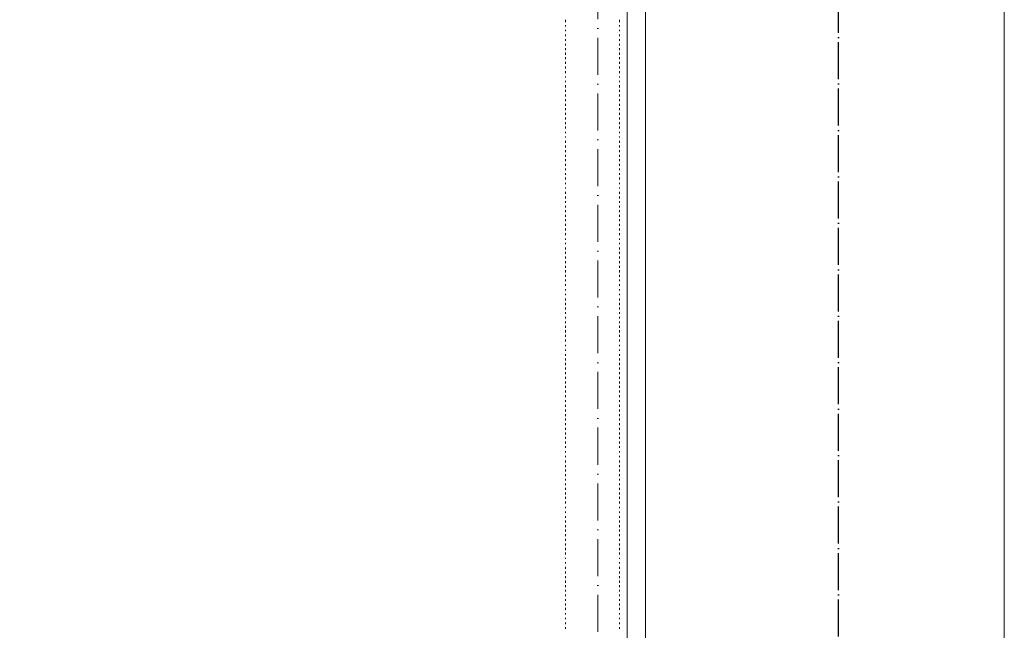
# Model space of a CAD drawing. Header units: centimetres. Extents: x -16053 to 7031, y -7778 to 254.
# Tile 164 of 256: x -4752 to -4113, y -4785 to -4389. Entities that reach past the tile are written whole.
import ezdxf

# ---------------------------------------------------------------- set-up
doc = ezdxf.new("R2010")
doc.units = ezdxf.units.CM
doc.header["$MEASUREMENT"] = 0
doc.linetypes.add('ACAD_ISO04W100', pattern=[30, 24, -3, 0, -3])
doc.linetypes.add('ACAD_ISO10W100', pattern=[18, 12, -3, 0, -3])
doc.layers.get('0').update_dxf_attribs({"linetype": 'CONTINUOUS'})
doc.layers.add('_jte_Uziom fund', color=243, linetype='ACAD_ISO04W100', lineweight=30)
doc.layers.add('ODGROMÓWKA', color=3, linetype='ACAD_ISO10W100', lineweight=13)

msp = doc.modelspace()

# ---------------------------------------------------------------- linework, layer by layer
at = {"color": 8, "linetype": 'Continuous', "lineweight": 15, "true_color": 0x767676}
msp.add_lwpolyline([(-4358.034, -5119.808), (-4346.29, -5119.808), (-4346.29, -325.557), (-4346.29, -313.152), (-6136.402, -313.152), (-6148.641, -313.152), (-6148.641, -855.164), (-6148.641, -842.925), (-9222.248, -842.925), (-9222.248, -855.164)], dxfattribs=at)
at = {"color": 252, "linetype": 'Continuous', "lineweight": 9, "true_color": 0x989898}
msp.add_lwpolyline([(-4363.161, -4848.554), (-4358.034, -4848.554), (-4358.034, -325.557)], dxfattribs=at)
at = {"color": 7, "linetype": 'Continuous', "lineweight": 9}
msp.add_lwpolyline([(-4113.409, -325.723), (-4113.409, -5119.973), (-4113.409, -5119.973)], dxfattribs=at)
at = {"color": 254, "linetype": 'Continuous', "lineweight": 5, "true_color": 0xfdc4fd}
for points in [[(-4398.226, -4390.73), (-4398.226, -4389.407), (-4398.226, -4389.407)], [(-4398.226, -4393.707), (-4398.226, -4392.88), (-4398.226, -4392.88)], [(-4363.161, -4390.73), (-4363.161, -4389.407), (-4363.161, -4389.407)], [(-4363.161, -4393.707), (-4363.161, -4392.88), (-4363.161, -4392.88)], [(-4398.226, -4396.684), (-4398.226, -4395.857), (-4398.226, -4395.857)], [(-4398.226, -4399.992), (-4398.226, -4398.835), (-4398.226, -4398.835)], [(-4363.161, -4396.684), (-4363.161, -4395.857), (-4363.161, -4395.857)], [(-4363.161, -4399.992), (-4363.161, -4398.835), (-4363.161, -4398.835)], [(-4398.226, -4402.969), (-4398.226, -4401.812), (-4398.226, -4401.812)], [(-4398.226, -4405.947), (-4398.226, -4404.789), (-4398.226, -4404.789)], [(-4398.226, -4408.924), (-4398.226, -4407.766), (-4398.226, -4407.766)], [(-4363.161, -4402.969), (-4363.161, -4401.812), (-4363.161, -4401.812)], [(-4363.161, -4405.947), (-4363.161, -4404.789), (-4363.161, -4404.789)], [(-4363.161, -4408.924), (-4363.161, -4407.766), (-4363.161, -4407.766)], [(-4398.226, -4411.901), (-4398.226, -4410.578), (-4398.226, -4410.578)], [(-4398.226, -4414.878), (-4398.226, -4413.555), (-4398.226, -4413.555)], [(-4363.161, -4411.901), (-4363.161, -4410.578), (-4363.161, -4410.578)], [(-4363.161, -4414.878), (-4363.161, -4413.555), (-4363.161, -4413.555)], [(-4398.226, -4417.855), (-4398.226, -4416.532), (-4398.226, -4416.532)], [(-4398.226, -4420.833), (-4398.226, -4419.509), (-4398.226, -4419.509)], [(-4363.161, -4417.855), (-4363.161, -4416.532), (-4363.161, -4416.532)], [(-4363.161, -4420.833), (-4363.161, -4419.509), (-4363.161, -4419.509)], [(-4398.226, -4423.81), (-4398.226, -4422.487), (-4398.226, -4422.487)], [(-4398.226, -4426.787), (-4398.226, -4425.96), (-4398.226, -4425.96)], [(-4363.161, -4423.81), (-4363.161, -4422.487), (-4363.161, -4422.487)], [(-4363.161, -4426.787), (-4363.161, -4425.96), (-4363.161, -4425.96)], [(-4398.226, -4429.764), (-4398.226, -4428.937), (-4398.226, -4428.937)], [(-4398.226, -4433.072), (-4398.226, -4431.749), (-4398.226, -4431.749)], [(-4363.161, -4429.764), (-4363.161, -4428.937), (-4363.161, -4428.937)], [(-4363.161, -4433.072), (-4363.161, -4431.749), (-4363.161, -4431.749)], [(-4398.226, -4436.049), (-4398.226, -4434.726), (-4398.226, -4434.726)], [(-4398.226, -4439.026), (-4398.226, -4437.703), (-4398.226, -4437.703)], [(-4363.161, -4436.049), (-4363.161, -4434.726), (-4363.161, -4434.726)], [(-4363.161, -4439.026), (-4363.161, -4437.703), (-4363.161, -4437.703)], [(-4398.226, -4442.004), (-4398.226, -4440.68), (-4398.226, -4440.68)], [(-4398.226, -4444.981), (-4398.226, -4443.658), (-4398.226, -4443.658)], [(-4363.161, -4442.004), (-4363.161, -4440.68), (-4363.161, -4440.68)], [(-4363.161, -4444.981), (-4363.161, -4443.658), (-4363.161, -4443.658)], [(-4398.226, -4447.958), (-4398.226, -4446.635), (-4398.226, -4446.635)], [(-4398.226, -4450.935), (-4398.226, -4449.612), (-4398.226, -4449.612)], [(-4398.226, -4453.912), (-4398.226, -4452.589), (-4398.226, -4452.589)], [(-4363.161, -4447.958), (-4363.161, -4446.635), (-4363.161, -4446.635)], [(-4363.161, -4450.935), (-4363.161, -4449.612), (-4363.161, -4449.612)], [(-4363.161, -4453.912), (-4363.161, -4452.589), (-4363.161, -4452.589)], [(-4398.226, -4456.89), (-4398.226, -4455.566), (-4398.226, -4455.566)], [(-4398.226, -4459.701), (-4398.226, -4458.543), (-4398.226, -4458.543)], [(-4363.161, -4456.89), (-4363.161, -4455.566), (-4363.161, -4455.566)], [(-4363.161, -4459.701), (-4363.161, -4458.543), (-4363.161, -4458.543)], [(-4398.226, -4462.678), (-4398.226, -4461.851), (-4398.226, -4461.851)], [(-4398.226, -4465.656), (-4398.226, -4464.829), (-4398.226, -4464.829)], [(-4363.161, -4462.678), (-4363.161, -4461.851), (-4363.161, -4461.851)], [(-4363.161, -4465.656), (-4363.161, -4464.829), (-4363.161, -4464.829)], [(-4398.226, -4469.129), (-4398.226, -4467.806), (-4398.226, -4467.806)], [(-4398.226, -4472.106), (-4398.226, -4470.783), (-4398.226, -4470.783)], [(-4363.161, -4469.129), (-4363.161, -4467.806), (-4363.161, -4467.806)], [(-4363.161, -4472.106), (-4363.161, -4470.783), (-4363.161, -4470.783)], [(-4398.226, -4475.083), (-4398.226, -4473.76), (-4398.226, -4473.76)], [(-4398.226, -4478.061), (-4398.226, -4476.737), (-4398.226, -4476.737)], [(-4363.161, -4475.083), (-4363.161, -4473.76), (-4363.161, -4473.76)], [(-4363.161, -4478.061), (-4363.161, -4476.737), (-4363.161, -4476.737)], [(-4398.226, -4480.872), (-4398.226, -4479.715), (-4398.226, -4479.715)], [(-4398.226, -4483.85), (-4398.226, -4482.692), (-4398.226, -4482.692)], [(-4363.161, -4480.872), (-4363.161, -4479.715), (-4363.161, -4479.715)], [(-4363.161, -4483.85), (-4363.161, -4482.692), (-4363.161, -4482.692)], [(-4398.226, -4486.827), (-4398.226, -4485.669), (-4398.226, -4485.669)], [(-4398.226, -4489.804), (-4398.226, -4488.646), (-4398.226, -4488.646)], [(-4363.161, -4486.827), (-4363.161, -4485.669), (-4363.161, -4485.669)], [(-4363.161, -4489.804), (-4363.161, -4488.646), (-4363.161, -4488.646)], [(-4398.226, -4492.781), (-4398.226, -4491.458), (-4398.226, -4491.458)], [(-4398.226, -4495.758), (-4398.226, -4494.931), (-4398.226, -4494.931)], [(-4363.161, -4492.781), (-4363.161, -4491.458), (-4363.161, -4491.458)], [(-4363.161, -4495.758), (-4363.161, -4494.931), (-4363.161, -4494.931)], [(-4398.226, -4498.735), (-4398.226, -4497.908), (-4398.226, -4497.908)], [(-4398.226, -4502.043), (-4398.226, -4500.886), (-4398.226, -4500.886)], [(-4398.226, -4505.021), (-4398.226, -4503.863), (-4398.226, -4503.863)], [(-4363.161, -4498.735), (-4363.161, -4497.908), (-4363.161, -4497.908)], [(-4363.161, -4502.043), (-4363.161, -4500.886), (-4363.161, -4500.886)], [(-4363.161, -4505.021), (-4363.161, -4503.863), (-4363.161, -4503.863)], [(-4398.226, -4507.998), (-4398.226, -4506.84), (-4398.226, -4506.84)], [(-4398.226, -4510.975), (-4398.226, -4509.817), (-4398.226, -4509.817)], [(-4363.161, -4507.998), (-4363.161, -4506.84), (-4363.161, -4506.84)], [(-4363.161, -4510.975), (-4363.161, -4509.817), (-4363.161, -4509.817)], [(-4398.226, -4513.952), (-4398.226, -4512.629), (-4398.226, -4512.629)], [(-4398.226, -4516.929), (-4398.226, -4515.606), (-4398.226, -4515.606)], [(-4363.161, -4513.952), (-4363.161, -4512.629), (-4363.161, -4512.629)], [(-4363.161, -4516.929), (-4363.161, -4515.606), (-4363.161, -4515.606)], [(-4398.226, -4519.906), (-4398.226, -4518.583), (-4398.226, -4518.583)], [(-4398.226, -4522.884), (-4398.226, -4521.56), (-4398.226, -4521.56)], [(-4363.161, -4519.906), (-4363.161, -4518.583), (-4363.161, -4518.583)], [(-4363.161, -4522.884), (-4363.161, -4521.56), (-4363.161, -4521.56)], [(-4398.226, -4525.861), (-4398.226, -4524.538), (-4398.226, -4524.538)], [(-4398.226, -4528.838), (-4398.226, -4527.515), (-4398.226, -4527.515)], [(-4363.161, -4525.861), (-4363.161, -4524.538), (-4363.161, -4524.538)], [(-4363.161, -4528.838), (-4363.161, -4527.515), (-4363.161, -4527.515)], [(-4398.226, -4531.815), (-4398.226, -4530.988), (-4398.226, -4530.988)], [(-4398.226, -4534.792), (-4398.226, -4533.8), (-4398.226, -4533.8)], [(-4363.161, -4531.815), (-4363.161, -4530.988), (-4363.161, -4530.988)], [(-4363.161, -4534.792), (-4363.161, -4533.8), (-4363.161, -4533.8)], [(-4398.226, -4538.1), (-4398.226, -4536.777), (-4398.226, -4536.777)], [(-4398.226, -4541.078), (-4398.226, -4539.754), (-4398.226, -4539.754)], [(-4363.161, -4538.1), (-4363.161, -4536.777), (-4363.161, -4536.777)], [(-4363.161, -4541.078), (-4363.161, -4539.754), (-4363.161, -4539.754)], [(-4398.226, -4544.055), (-4398.226, -4542.732), (-4398.226, -4542.732)], [(-4398.226, -4547.032), (-4398.226, -4545.709), (-4398.226, -4545.709)], [(-4363.161, -4544.055), (-4363.161, -4542.732), (-4363.161, -4542.732)], [(-4363.161, -4547.032), (-4363.161, -4545.709), (-4363.161, -4545.709)], [(-4398.226, -4550.009), (-4398.226, -4548.686), (-4398.226, -4548.686)], [(-4398.226, -4552.986), (-4398.226, -4551.663), (-4398.226, -4551.663)], [(-4398.226, -4555.963), (-4398.226, -4554.64), (-4398.226, -4554.64)], [(-4363.161, -4550.009), (-4363.161, -4548.686), (-4363.161, -4548.686)], [(-4363.161, -4552.986), (-4363.161, -4551.663), (-4363.161, -4551.663)], [(-4363.161, -4555.963), (-4363.161, -4554.64), (-4363.161, -4554.64)], [(-4398.226, -4558.775), (-4398.226, -4557.617), (-4398.226, -4557.617)], [(-4398.226, -4561.752), (-4398.226, -4560.595), (-4398.226, -4560.595)], [(-4363.161, -4558.775), (-4363.161, -4557.617), (-4363.161, -4557.617)], [(-4363.161, -4561.752), (-4363.161, -4560.595), (-4363.161, -4560.595)], [(-4398.226, -4564.73), (-4398.226, -4563.903), (-4398.226, -4563.903)], [(-4398.226, -4567.707), (-4398.226, -4566.88), (-4398.226, -4566.88)], [(-4363.161, -4564.73), (-4363.161, -4563.903), (-4363.161, -4563.903)], [(-4363.161, -4567.707), (-4363.161, -4566.88), (-4363.161, -4566.88)], [(-4398.226, -4571.18), (-4398.226, -4569.857), (-4398.226, -4569.857)], [(-4398.226, -4574.157), (-4398.226, -4572.834), (-4398.226, -4572.834)], [(-4363.161, -4571.18), (-4363.161, -4569.857), (-4363.161, -4569.857)], [(-4363.161, -4574.157), (-4363.161, -4572.834), (-4363.161, -4572.834)], [(-4398.226, -4577.134), (-4398.226, -4575.811), (-4398.226, -4575.811)], [(-4398.226, -4579.946), (-4398.226, -4578.788), (-4398.226, -4578.788)], [(-4363.161, -4577.134), (-4363.161, -4575.811), (-4363.161, -4575.811)], [(-4363.161, -4579.946), (-4363.161, -4578.788), (-4363.161, -4578.788)], [(-4398.226, -4582.923), (-4398.226, -4581.766), (-4398.226, -4581.766)], [(-4398.226, -4585.901), (-4398.226, -4584.743), (-4398.226, -4584.743)], [(-4363.161, -4582.923), (-4363.161, -4581.766), (-4363.161, -4581.766)], [(-4363.161, -4585.901), (-4363.161, -4584.743), (-4363.161, -4584.743)], [(-4398.226, -4588.878), (-4398.226, -4587.72), (-4398.226, -4587.72)], [(-4398.226, -4591.855), (-4398.226, -4590.532), (-4398.226, -4590.532)], [(-4363.161, -4588.878), (-4363.161, -4587.72), (-4363.161, -4587.72)], [(-4363.161, -4591.855), (-4363.161, -4590.532), (-4363.161, -4590.532)], [(-4398.226, -4594.832), (-4398.226, -4593.509), (-4398.226, -4593.509)], [(-4398.226, -4597.809), (-4398.226, -4596.486), (-4398.226, -4596.486)], [(-4363.161, -4594.832), (-4363.161, -4593.509), (-4363.161, -4593.509)], [(-4363.161, -4597.809), (-4363.161, -4596.486), (-4363.161, -4596.486)], [(-4398.226, -4600.786), (-4398.226, -4599.96), (-4398.226, -4599.96)], [(-4398.226, -4603.764), (-4398.226, -4602.937), (-4398.226, -4602.937)], [(-4398.226, -4607.072), (-4398.226, -4605.914), (-4398.226, -4605.914)], [(-4363.161, -4600.786), (-4363.161, -4599.96), (-4363.161, -4599.96)], [(-4363.161, -4603.764), (-4363.161, -4602.937), (-4363.161, -4602.937)], [(-4363.161, -4607.072), (-4363.161, -4605.914), (-4363.161, -4605.914)], [(-4398.226, -4610.049), (-4398.226, -4608.891), (-4398.226, -4608.891)], [(-4398.226, -4613.026), (-4398.226, -4611.703), (-4398.226, -4611.703)], [(-4363.161, -4610.049), (-4363.161, -4608.891), (-4363.161, -4608.891)], [(-4363.161, -4613.026), (-4363.161, -4611.703), (-4363.161, -4611.703)], [(-4398.226, -4616.003), (-4398.226, -4614.68), (-4398.226, -4614.68)], [(-4398.226, -4618.98), (-4398.226, -4617.657), (-4398.226, -4617.657)], [(-4363.161, -4616.003), (-4363.161, -4614.68), (-4363.161, -4614.68)], [(-4363.161, -4618.98), (-4363.161, -4617.657), (-4363.161, -4617.657)], [(-4398.226, -4621.958), (-4398.226, -4620.634), (-4398.226, -4620.634)], [(-4398.226, -4624.935), (-4398.226, -4623.612), (-4398.226, -4623.612)], [(-4363.161, -4621.958), (-4363.161, -4620.634), (-4363.161, -4620.634)], [(-4363.161, -4624.935), (-4363.161, -4623.612), (-4363.161, -4623.612)], [(-4398.226, -4627.912), (-4398.226, -4626.589), (-4398.226, -4626.589)], [(-4398.226, -4630.889), (-4398.226, -4629.566), (-4398.226, -4629.566)], [(-4363.161, -4627.912), (-4363.161, -4626.589), (-4363.161, -4626.589)], [(-4363.161, -4630.889), (-4363.161, -4629.566), (-4363.161, -4629.566)], [(-4398.226, -4633.866), (-4398.226, -4632.543), (-4398.226, -4632.543)], [(-4398.226, -4636.843), (-4398.226, -4635.851), (-4398.226, -4635.851)], [(-4363.161, -4633.866), (-4363.161, -4632.543), (-4363.161, -4632.543)], [(-4363.161, -4636.843), (-4363.161, -4635.851), (-4363.161, -4635.851)], [(-4398.226, -4640.151), (-4398.226, -4638.828), (-4398.226, -4638.828)], [(-4398.226, -4643.129), (-4398.226, -4641.805), (-4398.226, -4641.805)], [(-4363.161, -4640.151), (-4363.161, -4638.828), (-4363.161, -4638.828)], [(-4363.161, -4643.129), (-4363.161, -4641.805), (-4363.161, -4641.805)], [(-4398.226, -4646.106), (-4398.226, -4644.783), (-4398.226, -4644.783)], [(-4398.226, -4649.083), (-4398.226, -4647.76), (-4398.226, -4647.76)], [(-4398.226, -4652.06), (-4398.226, -4650.737), (-4398.226, -4650.737)], [(-4363.161, -4646.106), (-4363.161, -4644.783), (-4363.161, -4644.783)], [(-4363.161, -4649.083), (-4363.161, -4647.76), (-4363.161, -4647.76)], [(-4363.161, -4652.06), (-4363.161, -4650.737), (-4363.161, -4650.737)], [(-4398.226, -4655.037), (-4398.226, -4653.714), (-4398.226, -4653.714)], [(-4398.226, -4658.014), (-4398.226, -4656.691), (-4398.226, -4656.691)], [(-4363.161, -4655.037), (-4363.161, -4653.714), (-4363.161, -4653.714)], [(-4363.161, -4658.014), (-4363.161, -4656.691), (-4363.161, -4656.691)], [(-4398.226, -4660.826), (-4398.226, -4659.668), (-4398.226, -4659.668)], [(-4398.226, -4663.803), (-4398.226, -4662.646), (-4398.226, -4662.646)], [(-4363.161, -4660.826), (-4363.161, -4659.668), (-4363.161, -4659.668)], [(-4363.161, -4663.803), (-4363.161, -4662.646), (-4363.161, -4662.646)], [(-4398.226, -4666.781), (-4398.226, -4665.623), (-4398.226, -4665.623)], [(-4398.226, -4669.758), (-4398.226, -4668.931), (-4398.226, -4668.931)], [(-4363.161, -4666.781), (-4363.161, -4665.623), (-4363.161, -4665.623)], [(-4363.161, -4669.758), (-4363.161, -4668.931), (-4363.161, -4668.931)], [(-4398.226, -4672.735), (-4398.226, -4671.908), (-4398.226, -4671.908)], [(-4398.226, -4676.208), (-4398.226, -4674.885), (-4398.226, -4674.885)], [(-4363.161, -4672.735), (-4363.161, -4671.908), (-4363.161, -4671.908)], [(-4363.161, -4676.208), (-4363.161, -4674.885), (-4363.161, -4674.885)], [(-4398.226, -4679.186), (-4398.226, -4677.862), (-4398.226, -4677.862)], [(-4398.226, -4681.997), (-4398.226, -4680.84), (-4398.226, -4680.84)], [(-4363.161, -4679.186), (-4363.161, -4677.862), (-4363.161, -4677.862)], [(-4363.161, -4681.997), (-4363.161, -4680.84), (-4363.161, -4680.84)], [(-4398.226, -4684.975), (-4398.226, -4683.817), (-4398.226, -4683.817)], [(-4398.226, -4687.952), (-4398.226, -4686.794), (-4398.226, -4686.794)], [(-4363.161, -4684.975), (-4363.161, -4683.817), (-4363.161, -4683.817)], [(-4363.161, -4687.952), (-4363.161, -4686.794), (-4363.161, -4686.794)], [(-4398.226, -4690.929), (-4398.226, -4689.771), (-4398.226, -4689.771)], [(-4398.226, -4693.906), (-4398.226, -4692.583), (-4398.226, -4692.583)], [(-4398.226, -4696.883), (-4398.226, -4695.56), (-4398.226, -4695.56)], [(-4363.161, -4690.929), (-4363.161, -4689.771), (-4363.161, -4689.771)], [(-4363.161, -4693.906), (-4363.161, -4692.583), (-4363.161, -4692.583)], [(-4363.161, -4696.883), (-4363.161, -4695.56), (-4363.161, -4695.56)], [(-4398.226, -4699.86), (-4398.226, -4698.537), (-4398.226, -4698.537)], [(-4398.226, -4702.838), (-4398.226, -4701.514), (-4398.226, -4701.514)], [(-4363.161, -4699.86), (-4363.161, -4698.537), (-4363.161, -4698.537)], [(-4363.161, -4702.838), (-4363.161, -4701.514), (-4363.161, -4701.514)], [(-4398.226, -4705.815), (-4398.226, -4704.988), (-4398.226, -4704.988)], [(-4398.226, -4708.792), (-4398.226, -4707.965), (-4398.226, -4707.965)], [(-4363.161, -4705.815), (-4363.161, -4704.988), (-4363.161, -4704.988)], [(-4363.161, -4708.792), (-4363.161, -4707.965), (-4363.161, -4707.965)], [(-4398.226, -4712.1), (-4398.226, -4710.942), (-4398.226, -4710.942)], [(-4398.226, -4715.077), (-4398.226, -4713.754), (-4398.226, -4713.754)], [(-4363.161, -4712.1), (-4363.161, -4710.942), (-4363.161, -4710.942)], [(-4363.161, -4715.077), (-4363.161, -4713.754), (-4363.161, -4713.754)], [(-4398.226, -4718.054), (-4398.226, -4716.731), (-4398.226, -4716.731)], [(-4398.226, -4721.031), (-4398.226, -4719.708), (-4398.226, -4719.708)], [(-4363.161, -4718.054), (-4363.161, -4716.731), (-4363.161, -4716.731)], [(-4363.161, -4721.031), (-4363.161, -4719.708), (-4363.161, -4719.708)], [(-4398.226, -4724.009), (-4398.226, -4722.685), (-4398.226, -4722.685)], [(-4398.226, -4726.986), (-4398.226, -4725.663), (-4398.226, -4725.663)], [(-4363.161, -4724.009), (-4363.161, -4722.685), (-4363.161, -4722.685)], [(-4363.161, -4726.986), (-4363.161, -4725.663), (-4363.161, -4725.663)], [(-4398.226, -4729.963), (-4398.226, -4728.64), (-4398.226, -4728.64)], [(-4398.226, -4732.94), (-4398.226, -4731.617), (-4398.226, -4731.617)], [(-4363.161, -4729.963), (-4363.161, -4728.64), (-4363.161, -4728.64)], [(-4363.161, -4732.94), (-4363.161, -4731.617), (-4363.161, -4731.617)], [(-4398.226, -4735.917), (-4398.226, -4734.594), (-4398.226, -4734.594)], [(-4398.226, -4738.729), (-4398.226, -4737.902), (-4398.226, -4737.902)], [(-4363.161, -4735.917), (-4363.161, -4734.594), (-4363.161, -4734.594)], [(-4363.161, -4738.729), (-4363.161, -4737.902), (-4363.161, -4737.902)], [(-4398.226, -4741.706), (-4398.226, -4740.879), (-4398.226, -4740.879)], [(-4398.226, -4745.18), (-4398.226, -4743.856), (-4398.226, -4743.856)], [(-4363.161, -4741.706), (-4363.161, -4740.879), (-4363.161, -4740.879)], [(-4363.161, -4745.18), (-4363.161, -4743.856), (-4363.161, -4743.856)], [(-4398.226, -4748.157), (-4398.226, -4746.834), (-4398.226, -4746.834)], [(-4398.226, -4751.134), (-4398.226, -4749.811), (-4398.226, -4749.811)], [(-4398.226, -4754.111), (-4398.226, -4752.788), (-4398.226, -4752.788)], [(-4363.161, -4748.157), (-4363.161, -4746.834), (-4363.161, -4746.834)], [(-4363.161, -4751.134), (-4363.161, -4749.811), (-4363.161, -4749.811)], [(-4363.161, -4754.111), (-4363.161, -4752.788), (-4363.161, -4752.788)], [(-4398.226, -4757.088), (-4398.226, -4755.765), (-4398.226, -4755.765)], [(-4398.226, -4759.9), (-4398.226, -4758.742), (-4398.226, -4758.742)], [(-4363.161, -4757.088), (-4363.161, -4755.765), (-4363.161, -4755.765)], [(-4363.161, -4759.9), (-4363.161, -4758.742), (-4363.161, -4758.742)], [(-4398.226, -4762.877), (-4398.226, -4761.72), (-4398.226, -4761.72)], [(-4398.226, -4765.855), (-4398.226, -4764.697), (-4398.226, -4764.697)], [(-4363.161, -4762.877), (-4363.161, -4761.72), (-4363.161, -4761.72)], [(-4363.161, -4765.855), (-4363.161, -4764.697), (-4363.161, -4764.697)], [(-4398.226, -4768.832), (-4398.226, -4767.674), (-4398.226, -4767.674)], [(-4398.226, -4771.809), (-4398.226, -4770.486), (-4398.226, -4770.486)], [(-4363.161, -4768.832), (-4363.161, -4767.674), (-4363.161, -4767.674)], [(-4363.161, -4771.809), (-4363.161, -4770.486), (-4363.161, -4770.486)], [(-4398.226, -4774.786), (-4398.226, -4773.959), (-4398.226, -4773.959)], [(-4398.226, -4777.763), (-4398.226, -4776.936), (-4398.226, -4776.936)], [(-4363.161, -4774.786), (-4363.161, -4773.959), (-4363.161, -4773.959)], [(-4363.161, -4777.763), (-4363.161, -4776.936), (-4363.161, -4776.936)], [(-4398.226, -4781.071), (-4398.226, -4779.913), (-4398.226, -4779.913)], [(-4398.226, -4784.048), (-4398.226, -4782.891), (-4398.226, -4782.891)], [(-4363.161, -4781.071), (-4363.161, -4779.913), (-4363.161, -4779.913)], [(-4363.161, -4784.048), (-4363.161, -4782.891), (-4363.161, -4782.891)]]:
    msp.add_lwpolyline(points, dxfattribs=at)
at = {"layer": '_jte_Uziom fund'}
msp.add_lwpolyline([(-4220.91, -6474.594), (-4220.91, -3741.224)], dxfattribs=at)
at = {"layer": 'ODGROMÓWKA', "ltscale": 2}
msp.add_lwpolyline([(-4377.168, -5146.933), (-4377.168, -344.706), (-6116.595, -344.706), (-6116.595, -838.317)], dxfattribs=at)

doc.saveas('drawing.dxf')
